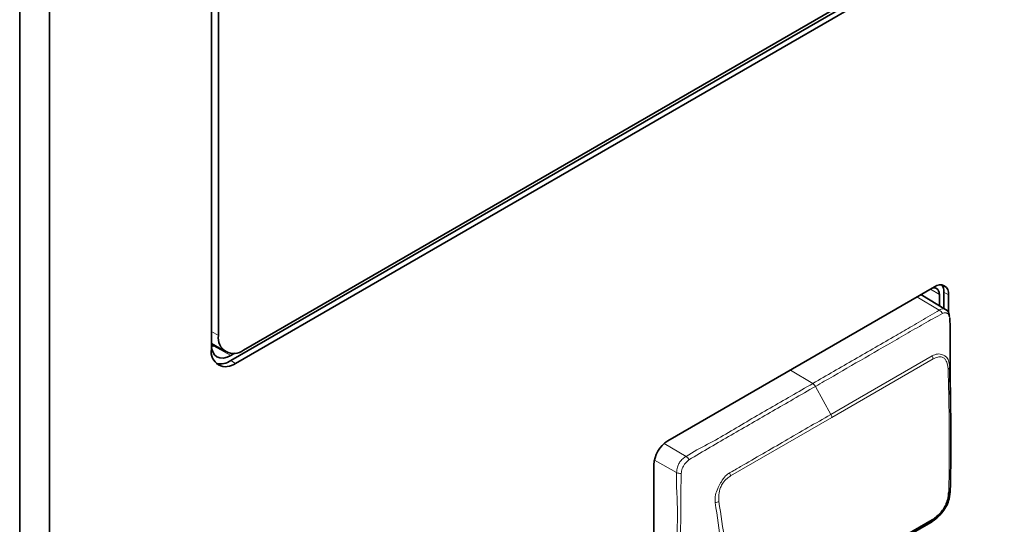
# Model space of a CAD drawing. Header units: millimetres. Extents: x 0 to 1118, y 0 to 864.
# Tile 165 of 256: x 283 to 293, y 663 to 668. Entities that reach past the tile are written whole.
import ezdxf

# ---------------------------------------------------------------- set-up
doc = ezdxf.new("R2010")
doc.units = ezdxf.units.MM

msp = doc.modelspace()

# ---------------------------------------------------------------- linework, layer by layer
at = {"color": 7, "linetype": 'Continuous', "lineweight": 35}
for p, q in [((283.4762, 681.0939), (283.4762, 635.98)), ((283.1933, 680.9306), (283.1933, 635.8167)), ((285.0137, 678.9985), (285.0137, 664.852)), ((285.0813, 678.9498), (285.0813, 664.9828)), ((285.1997, 664.7445), (305.423, 676.4191)), ((285.2439, 664.719), (305.4672, 676.3936)), ((285.3199, 664.845), (305.3876, 676.4299)), ((291.8837, 665.4467), (289.3487, 663.9833)), ((291.9881, 665.2301), (291.7542, 665.3719)), ((291.9286, 665.3715), (291.9286, 665.2662)), ((291.9712, 665.2403), (291.9712, 665.3961)), ((292.0154, 665.2012), (292.0154, 665.3706)), ((285.0137, 664.9077), (285.1512, 664.8283)), ((285.0356, 664.8951), (285.0139, 664.8826)), ((285.0148, 664.8831), (285.0139, 664.8826)), ((285.2349, 664.814), (285.1997, 664.7938)), ((289.2169, 663.7551), (289.2169, 661.9505))]:
    msp.add_line(p, q, dxfattribs=at)
at = {"color": 7, "linetype": 'Continuous', "lineweight": 18}
for p, q in [((291.9286, 665.3715), (291.8441, 665.4238)), ((291.9261, 665.2235), (291.7152, 665.3494)), ((291.9712, 665.3961), (292.0154, 665.3706)), ((285.0137, 665.0219), (285.0813, 664.9828)), ((285.0376, 664.8808), (285.0137, 664.8687)), ((285.049, 664.8873), (285.0376, 664.8808)), ((285.0376, 664.8808), (285.1997, 664.7938)), ((291.8689, 664.7613), (290.9072, 664.2061)), ((285.1997, 664.7445), (285.2439, 664.719)), ((290.7266, 664.5279), (290.5132, 664.6555)), ((290.898, 664.2343), (290.7519, 664.5003)), ((290.9072, 664.2061), (289.9454, 663.6509)), ((289.3149, 663.9587), (289.5223, 663.8353)), ((289.4333, 663.682), (289.2221, 663.8002))]:
    msp.add_line(p, q, dxfattribs=at)
at = {"color": 7, "linetype": 'Continuous', "lineweight": 35, "flags": 128}
for points in [[(291.8559, 665.4307), (291.8569, 665.431), (291.8736, 665.4348), (291.889, 665.4342), (291.9025, 665.4292), (291.9135, 665.42), (291.9218, 665.4069), (291.9268, 665.3906), (291.9286, 665.3715)], [(285.1997, 664.7938), (285.1631, 664.7768), (285.1279, 664.7688), (285.0955, 664.7701), (285.0671, 664.7806), (285.0438, 664.8), (285.0264, 664.8274), (285.0157, 664.8619), (285.0137, 664.8752)], [(291.8473, 663.2089), (291.1019, 662.7785), (290.9861, 662.7117)], [(291.0016, 662.7379), (291.1174, 662.8047), (291.8618, 663.2345)]]:
    msp.add_lwpolyline(points, dxfattribs=at)
at = {"color": 7, "linetype": 'Continuous', "lineweight": 18, "flags": 128}
msp.add_lwpolyline([(290.898, 664.2343), (291.1089, 664.356), (291.8605, 664.79)], dxfattribs=at)
at = {"color": 7, "linetype": 'Continuous', "lineweight": 35}
for centre, radius, start, end in [((291.9351, 665.3836), 0.0814, 350.78596, 129.20329), ((291.8604, 665.4015), 0.1109, 357.18768, 34.30212), ((285.2268, 664.9592), 0.1474, 170.78596, 309.20329), ((285.154, 664.8292), 0.1422, 170.78596, 309.20329), ((285.1005, 664.8884), 0.1748, 256.7867, 304.5871), ((289.503, 663.7421), 0.2863, 122.60548, 177.39452), ((291.8405, 663.2297), 0.0219, 288.12197, 12.83356)]:
    msp.add_arc(centre, radius, start, end, dxfattribs=at)
at = {"color": 7, "linetype": 'Continuous', "lineweight": 18}
for centre, radius, start, end in [((291.8949, 665.1595), 0.0712, 27.36789, 64.00789), ((285.024, 664.8601), 0.0248, 56.69612, 111.79252), ((291.795, 664.7552), 0.0742, 4.69375, 27.89945), ((292.0038, 664.6864), 0.0233, 290.3759, 349.27684), ((290.6868, 664.4661), 0.0735, 27.68993, 57.22132), ((290.8325, 664.1974), 0.0752, 6.68853, 29.42704), ((289.4705, 663.7616), 0.0901, 27.21392, 54.9506), ((289.4726, 663.7644), 0.0913, 244.45847, 272.2349), ((289.87, 663.6393), 0.0763, 8.74511, 31.00395), ((292.0125, 663.5198), 0.0205, 285.99351, 351.45309), ((289.7935, 663.4772), 0.0808, 274.64057, 300.66015)]:
    msp.add_arc(centre, radius, start, end, dxfattribs=at)
for points, knots in [([(291.9261, 665.2235), (291.9261, 665.2235), (291.9329, 665.2281), (291.9493, 665.2358), (291.9718, 665.2385), (291.983, 665.2314), (291.9872, 665.2287)], [0, 0, 0, 0, 0.00015, 0.314819, 0.736447, 1, 1, 1, 1]), ([(290.7266, 664.5279), (290.8586, 664.6041), (291.1225, 664.7563), (291.4363, 664.9382), (291.6776, 665.0761), (291.8116, 665.1565), (291.9015, 665.2046), (291.9261, 665.2235), (291.9261, 665.2235)], [0, 0, 0, 0, 0.329148, 0.658296, 0.784897, 0.928025, 0.999991, 1, 1, 1, 1]), ([(291.9581, 665.1922), (291.9278, 665.176), (291.8405, 665.1294), (291.6953, 665.0445), (291.4663, 664.9128), (291.1796, 664.7471), (290.9224, 664.5987), (290.7798, 664.5164), (290.7519, 664.5003)], [0, 0, 0, 0, 0.075739, 0.217696, 0.360252, 0.645411, 0.930556, 1, 1, 1, 1]), ([(292.0274, 665.1517), (292.026, 665.1589), (292.0231, 665.1743), (292.012, 665.1891), (291.9951, 665.1981), (291.9754, 665.1999), (291.9631, 665.1944), (291.9581, 665.1922)], [0, 0, 0, 0, 0.190909, 0.406669, 0.631062, 0.851531, 1, 1, 1, 1]), ([(291.8605, 664.79), (291.8771, 664.7974), (291.9107, 664.8125), (291.9501, 664.8049), (291.979, 664.7914), (292.0026, 664.7732), (292.0159, 664.7468), (292.024, 664.714), (292.0255, 664.6968), (292.0267, 664.6821)], [0, 0, 0, 0, 0.196953, 0.400474, 0.477525, 0.621985, 0.827103, 0.852197, 1, 1, 1, 1]), ([(292.0119, 664.6645), (292.0108, 664.6776), (292.008, 664.7106), (291.9925, 664.748), (291.9719, 664.7708), (291.9468, 664.7817), (291.9129, 664.7817), (291.8835, 664.7681), (291.8689, 664.7613)], [0, 0, 0, 0, 0.150039, 0.377629, 0.518715, 0.593819, 0.797701, 1, 1, 1, 1]), ([(292.0182, 663.5001), (292.0201, 663.6164), (292.0238, 663.8489), (292.0226, 664.2366), (292.0158, 664.51), (292.0119, 664.6645)], [0, 0, 0, 0, 0.302974, 0.605825, 1, 1, 1, 1]), ([(289.5223, 663.8353), (289.5223, 663.8353), (289.5917, 663.8814), (289.7919, 663.979), (290.1232, 664.1828), (290.4565, 664.3716), (290.6575, 664.4879), (290.7266, 664.5279)], [0, 0, 0, 0, 0.000009, 0.168619, 0.498292, 0.827436, 1, 1, 1, 1]), ([(290.7519, 664.5003), (290.6816, 664.4597), (290.4806, 664.3437), (290.1475, 664.1511), (289.8171, 663.9615), (289.6179, 663.8429), (289.5506, 663.8028)], [0, 0, 0, 0, 0.1755002, 0.5019184, 0.8316265, 1, 1, 1, 1]), ([(289.9354, 663.6786), (289.9706, 663.6988), (290.0761, 663.7593), (290.2518, 663.8616), (290.465, 663.9842), (290.6804, 664.1087), (290.8254, 664.1924), (290.898, 664.2343)], [0, 0, 0, 0, 0.109645, 0.328736, 0.547827, 0.773914, 1, 1, 1, 1]), ([(289.4333, 663.682), (289.4333, 663.682), (289.4346, 663.6986), (289.4373, 663.7273), (289.4538, 663.7681), (289.4768, 663.8003), (289.5013, 663.821), (289.517, 663.8318), (289.5223, 663.8353), (289.5223, 663.8353)], [0, 0, 0, 0, 0.000077, 0.292145, 0.481329, 0.668501, 0.889292, 0.999923, 1, 1, 1, 1]), ([(289.5506, 663.8028), (289.5459, 663.7989), (289.5326, 663.7883), (289.5136, 663.7693), (289.4965, 663.7445), (289.4826, 663.7121), (289.4787, 663.6886), (289.4762, 663.6731)], [0, 0, 0, 0, 0.127496, 0.353035, 0.515865, 0.679688, 1, 1, 1, 1]), ([(289.4351, 662.0274), (289.4351, 662.0274), (289.4288, 662.1035), (289.4403, 662.2745), (289.4356, 662.5959), (289.4337, 662.9876), (289.4464, 663.3821), (289.4268, 663.5998), (289.4333, 663.682), (289.4333, 663.682)], [0, 0, 0, 0, 0.000007, 0.149192, 0.296265, 0.589843, 0.860506, 0.999993, 1, 1, 1, 1]), ([(289.4762, 663.6731), (289.4751, 663.5961), (289.4719, 663.369), (289.4707, 662.9808), (289.4714, 662.5891), (289.4711, 662.2641), (289.4729, 662.1018), (289.4738, 662.0202)], [0, 0, 0, 0, 0.138888, 0.409935, 0.703873, 0.851045, 1, 1, 1, 1]), ([(289.8, 663.3966), (289.799, 663.4207), (289.7972, 663.4641), (289.817, 663.5165), (289.8373, 663.5582), (289.8596, 663.6012), (289.8933, 663.6499), (289.9228, 663.67), (289.9354, 663.6786)], [0, 0, 0, 0, 0.236036, 0.4261787, 0.4777369, 0.6372506, 0.844602, 1, 1, 1, 1]), ([(289.9454, 663.6509), (289.9341, 663.6432), (289.908, 663.6255), (289.8739, 663.5878), (289.8445, 663.5337), (289.8304, 663.4705), (289.8333, 663.4285), (289.8347, 663.4077)], [0, 0, 0, 0, 0.160648, 0.369005, 0.524127, 0.762874, 1, 1, 1, 1]), ([(289.9385, 662.3078), (289.9268, 662.4176), (289.9018, 662.6518), (289.8558, 663.0145), (289.8186, 663.2691), (289.8, 663.3966)], [0, 0, 0, 0, 0.306049, 0.652529, 1, 1, 1, 1]), ([(289.8347, 663.4077), (289.8537, 663.2804), (289.8918, 663.026), (289.9377, 662.6635), (289.9622, 662.4295), (289.9737, 662.3199)], [0, 0, 0, 0, 0.347304, 0.694424, 1, 1, 1, 1])]:
    msp.add_open_spline(points, degree=3, knots=knots, dxfattribs=at)
at = {"color": 7, "linetype": 'Continuous', "lineweight": 35}
for points, knots in [([(292.0242, 665.1648), (292.0227, 665.177), (292.0198, 665.1994), (292.0028, 665.2218), (291.9904, 665.2276), (291.9874, 665.229)], [0, 0, 0, 0, 0.474153, 0.874021, 1, 1, 1, 1]), ([(292.0323, 664.5467), (292.0325, 664.623), (292.0328, 664.7408), (292.0299, 664.9011), (292.0334, 665.0246), (292.0294, 665.1085), (292.0274, 665.1517)], [0, 0, 0, 0, 0.377261, 0.582723, 0.785209, 1, 1, 1, 1]), ([(292.0267, 664.6821), (292.0306, 664.5275), (292.0374, 664.2545), (292.0385, 663.8664), (292.0347, 663.6335), (292.0328, 663.5168)], [0, 0, 0, 0, 0.394267, 0.696552, 1, 1, 1, 1]), ([(292.0359, 664.2652), (292.0351, 664.3138), (292.0336, 664.4095), (292.0327, 664.5059), (292.0323, 664.5534)], [0, 0, 0, 0, 0.507341, 1, 1, 1, 1]), ([(292.0328, 663.5168), (292.0303, 663.4895), (292.0259, 663.4417), (292.001, 663.369), (291.9598, 663.3061), (291.9209, 663.2647), (291.8818, 663.2315), (291.8629, 663.2191), (291.8473, 663.2089)], [0, 0, 0, 0, 0.229046, 0.401207, 0.578038, 0.797363, 0.83357, 1, 1, 1, 1]), ([(291.8618, 663.2345), (291.8755, 663.2435), (291.9095, 663.266), (291.9539, 663.3148), (291.9909, 663.3722), (292.0123, 663.4348), (292.016, 663.4761), (292.0182, 663.5001)], [0, 0, 0, 0, 0.169426, 0.422531, 0.593644, 0.763575, 1, 1, 1, 1])]:
    msp.add_open_spline(points, degree=3, knots=knots, dxfattribs=at)

doc.saveas('drawing.dxf')
